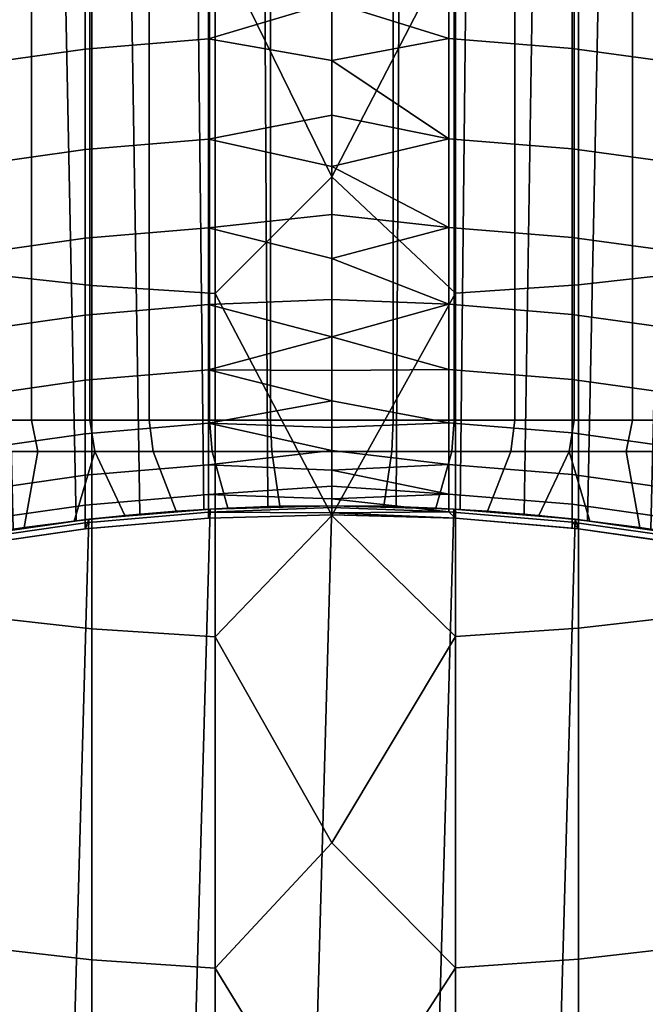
# Model space of a CAD drawing. Header units: metres. Extents: x -28 to 70, y -212 to 28.
# Tile 30 of 239: x -1.73 to 1.73, y -190.76 to -185.31. Entities that reach past the tile are written whole.
import ezdxf

# ---------------------------------------------------------------- set-up
doc = ezdxf.new("R2010")
doc.units = ezdxf.units.M
doc.layers.add('solid_10_261_102_XXX', color=7, linetype='CONTINUOUS')

msp = doc.modelspace()

# ---------------------------------------------------------------- linework, layer by layer
at = {"layer": 'solid_10_261_102_XXX'}
for points in [[(-1.935369, -180.854065, 296.873535), (-1.761476, -188.12999, 296.930908), (-1.41267, -188.083435, 297.028381), (-1.558774, -180.854065, 296.990356)], [(-1.935364, -180.854065, 285.726471), (-1.55877, -180.854065, 285.60965), (-1.412605, -188.083435, 285.571594), (-1.761413, -188.129974, 285.669067)], [(-1.558774, -180.854065, 296.990356), (-1.41267, -188.083435, 297.028381), (-1.061347, -188.047028, 297.10376), (-1.175214, -180.854065, 297.081757)], [(-1.55877, -180.854065, 285.60965), (-1.175211, -180.854065, 285.518219), (-1.061297, -188.047028, 285.496246), (-1.412605, -188.083435, 285.571594)], [(-1.175214, -180.854065, 297.081757), (-1.061347, -188.047028, 297.10376), (-0.708571, -188.020935, 297.157288), (-0.786403, -180.854065, 297.147369)], [(-1.175211, -180.854065, 285.518219), (-0.786401, -180.854065, 285.452637), (-0.708537, -188.020935, 285.442688), (-1.061297, -188.047028, 285.496246)], [(-0.786403, -180.854065, 297.147369), (-0.708571, -188.020935, 297.157288), (-0.354454, -188.005234, 297.189331), (-0.394079, -180.854065, 297.186829)], [(-0.786401, -180.854065, 285.452637), (-0.394079, -180.854065, 285.413177), (-0.354444, -188.005234, 285.410645), (-0.708537, -188.020935, 285.442688)], [(0, -180.854065, 297.200012), (-0.394079, -180.854065, 297.186829), (-0.354454, -188.005234, 297.189331), (0, -188, 297.200012)], [(-0.394079, -180.854065, 285.413177), (0, -180.854065, 285.399994), (0, -188, 285.399994), (-0.354444, -188.005234, 285.410645)], [(0.394079, -180.854065, 297.186829), (0, -180.854065, 297.200012), (0, -188, 297.200012), (0.354447, -188.005234, 297.189331)], [(0, -180.854065, 285.399994), (0.394079, -180.854065, 285.413177), (0.354455, -188.005234, 285.410645), (0, -188, 285.399994)], [(0.786401, -180.854065, 297.147369), (0.394079, -180.854065, 297.186829), (0.354447, -188.005234, 297.189331), (0.708543, -188.020935, 297.157288)], [(0.786403, -180.854065, 285.452637), (0.708573, -188.020935, 285.442719), (0.354455, -188.005234, 285.410645), (0.394079, -180.854065, 285.413177)], [(1.175211, -180.854065, 297.081757), (0.786401, -180.854065, 297.147369), (0.708543, -188.020935, 297.157288), (1.061306, -188.047028, 297.10376)], [(1.175214, -180.854065, 285.518219), (1.06135, -188.047028, 285.496246), (0.708573, -188.020935, 285.442719), (0.786403, -180.854065, 285.452637)], [(1.55877, -180.854065, 296.990356), (1.175211, -180.854065, 297.081757), (1.061306, -188.047028, 297.10376), (1.412617, -188.083435, 297.028381)], [(1.558774, -180.854065, 285.60965), (1.412674, -188.083435, 285.571625), (1.06135, -188.047028, 285.496246), (1.175214, -180.854065, 285.518219)], [(1.935364, -180.854065, 296.873535), (1.55877, -180.854065, 296.990356), (1.412617, -188.083435, 297.028381), (1.761427, -188.129974, 296.930939)], [(1.935369, -180.854065, 285.726471), (1.761481, -188.12999, 285.669098), (1.412674, -188.083435, 285.571625), (1.558774, -180.854065, 285.60965)], [(-1.659953, -187.526794, 295.750519), (-1.97323, -187.526794, 295.620758), (-1.973221, -183.5, 295.620758), (-1.659955, -183.5, 295.750519)], [(-1.97323, -187.526794, 286.979248), (-1.659953, -187.526794, 286.849487), (-1.659955, -183.5, 286.849487), (-1.973221, -183.5, 286.979248)], [(-1.338241, -187.526794, 295.857574), (-1.659953, -187.526794, 295.750519), (-1.659955, -183.5, 295.750519), (-1.33823, -183.5, 295.857605)], [(-1.659953, -187.526794, 286.849487), (-1.338241, -187.526794, 286.742401), (-1.33823, -183.5, 286.742401), (-1.659955, -183.5, 286.849487)], [(-1.009681, -187.526794, 295.941437), (-1.338241, -187.526794, 295.857574), (-1.33823, -183.5, 295.857605), (-1.009685, -183.5, 295.941437)], [(-1.338241, -187.526794, 286.742401), (-1.009681, -187.526794, 286.658539), (-1.009685, -183.5, 286.658539), (-1.33823, -183.5, 286.742401)], [(-0.676004, -187.526794, 296.001648), (-1.009681, -187.526794, 295.941437), (-1.009685, -183.5, 295.941437), (-0.675995, -183.5, 296.001648)], [(-1.009681, -187.526794, 286.658539), (-0.676004, -187.526794, 286.598358), (-0.675995, -183.5, 286.598358), (-1.009685, -183.5, 286.658539)], [(-0.338859, -187.526794, 296.037903), (-0.676004, -187.526794, 296.001648), (-0.675995, -183.5, 296.001648), (-0.338861, -183.5, 296.037903)], [(-0.676004, -187.526794, 286.598358), (-0.338859, -187.526794, 286.562103), (-0.338861, -183.5, 286.562103), (-0.675995, -183.5, 286.598358)], [(-0.338859, -187.526794, 286.562103), (0, -187.526794, 286.549988), (0, -183.5, 286.549988), (-0.338861, -183.5, 286.562103)], [(-0.338861, -183.5, 296.037903), (0, -183.5, 296.049988), (0, -187.526794, 296.049988), (-0.338859, -187.526794, 296.037903)], [(0, -187.526794, 286.549988), (0.338859, -187.526794, 286.562103), (0.338861, -183.5, 286.562103), (0, -183.5, 286.549988)], [(0.338859, -187.526794, 296.037903), (0, -187.526794, 296.049988), (0, -183.5, 296.049988), (0.338861, -183.5, 296.037903)], [(0.338859, -187.526794, 286.562103), (0.676004, -187.526794, 286.598358), (0.675995, -183.5, 286.598358), (0.338861, -183.5, 286.562103)], [(0.676004, -187.526794, 296.001648), (0.338859, -187.526794, 296.037903), (0.338861, -183.5, 296.037903), (0.675995, -183.5, 296.001648)], [(0.676004, -187.526794, 286.598358), (1.009681, -187.526794, 286.658539), (1.009685, -183.5, 286.658539), (0.675995, -183.5, 286.598358)], [(1.009681, -187.526794, 295.941437), (0.676004, -187.526794, 296.001648), (0.675995, -183.5, 296.001648), (1.009685, -183.5, 295.941437)], [(1.009681, -187.526794, 286.658539), (1.338241, -187.526794, 286.742401), (1.33823, -183.5, 286.742401), (1.009685, -183.5, 286.658539)], [(1.338241, -187.526794, 295.857574), (1.009681, -187.526794, 295.941437), (1.009685, -183.5, 295.941437), (1.33823, -183.5, 295.857605)], [(1.338241, -187.526794, 286.742401), (1.659953, -187.526794, 286.849487), (1.659955, -183.5, 286.849487), (1.33823, -183.5, 286.742401)], [(1.659953, -187.526794, 295.750519), (1.338241, -187.526794, 295.857574), (1.33823, -183.5, 295.857605), (1.659955, -183.5, 295.750519)], [(1.659953, -187.526794, 286.849487), (1.97323, -187.526794, 286.979248), (1.973221, -183.5, 286.979248), (1.659955, -183.5, 286.849487)], [(1.97323, -187.526794, 295.620758), (1.659953, -187.526794, 295.750519), (1.659955, -183.5, 295.750519), (1.973221, -183.5, 295.620758)], [(0.682211, -184.863907, 387.283264), (0, -184.250305, 388.020355), (-0.64609, -184.865433, 387.284576), (0, -186.182907, 385.751434)], [(-2.00343, -184.750443, 387.185699), (-2.00343, -186.709686, 384.843567), (-1.326928, -186.783554, 384.903656), (-1.326928, -184.822647, 387.247803)], [(1.362875, -184.819565, 387.245148), (1.362875, -186.780396, 384.901093), (2.039085, -186.704926, 384.839691), (2.039085, -184.745804, 387.181702)], [(-0.682211, -184.803635, 338.060852), (-0.682211, -185.421021, 335.735596), (-1.362875, -185.477737, 335.749847), (-1.362875, -184.85994, 338.07663)], [(-1.326928, -184.822647, 387.247803), (-1.326928, -186.783554, 384.903656), (-0.64609, -186.827316, 384.93927), (-0.64609, -184.865433, 387.284576)], [(0, -185.21785, 336.452209), (-0.682211, -185.421021, 335.735596), (-0.682211, -184.803635, 338.060852)], [(0.64609, -184.801697, 338.060333), (0.64609, -185.419067, 335.735107), (0, -185.21785, 336.452209), (0, -184.876923, 337.724548)], [(1.326928, -184.856033, 338.075531), (1.326928, -185.473785, 335.74884), (0.64609, -185.419067, 335.735107), (0.64609, -184.801697, 338.060333)], [(0.682211, -184.863907, 387.283264), (0.682211, -186.82576, 384.937988), (1.362875, -186.780396, 384.901093), (1.362875, -184.819565, 387.245148)], [(-1.362875, -184.85994, 338.07663), (-1.362875, -185.477737, 335.749847), (-2.039085, -185.572098, 335.773529), (-2.039085, -184.953629, 338.102875)], [(-0.64609, -184.865433, 387.284576), (-0.64609, -186.827316, 384.93927), (0, -186.182907, 385.751434)], [(0.682211, -184.863907, 387.283264), (0, -186.182907, 385.751434), (0.682211, -186.82576, 384.937988)], [(2.00343, -184.947723, 338.101227), (2.00343, -185.566162, 335.772034), (1.326928, -185.473785, 335.74884), (1.326928, -184.856033, 338.075531)], [(0.64609, -185.419067, 335.735107), (0, -185.539703, 335.174927), (-0.682211, -185.421021, 335.735596), (0, -185.21785, 336.452209)], [(-0.682211, -185.421021, 335.735596), (-0.682211, -185.974655, 333.394348), (-1.362875, -186.031738, 333.407013), (-1.362875, -185.477737, 335.749847)], [(0, -185.539703, 335.174927), (0, -185.842407, 333.892975), (-0.682211, -185.974655, 333.394348), (-0.682211, -185.421021, 335.735596)], [(0.64609, -185.419067, 335.735107), (0.64609, -185.972687, 333.393921), (0, -185.539703, 335.174927)], [(1.326928, -185.473785, 335.74884), (1.326928, -186.027771, 333.406158), (0.64609, -185.972687, 333.393921), (0.64609, -185.419067, 335.735107)], [(-1.362875, -185.477737, 335.749847), (-1.362875, -186.031738, 333.407013), (-2.039085, -186.126709, 333.428131), (-2.039085, -185.572098, 335.773529)], [(2.00343, -185.566162, 335.772034), (2.00343, -186.120743, 333.426788), (1.326928, -186.027771, 333.406158), (1.326928, -185.473785, 335.74884)], [(0.64609, -185.972687, 333.393921), (0, -185.842407, 333.892975), (0, -185.539703, 335.174927)], [(0.64609, -185.972687, 333.393921), (0, -186.1259, 332.606628), (-0.682211, -185.974655, 333.394348), (0, -185.842407, 333.892975)], [(-0.682211, -185.974655, 333.394348), (-0.682211, -186.464127, 331.038849), (-1.362875, -186.521545, 331.049957), (-1.362875, -186.031738, 333.407013)], [(0, -186.1259, 332.606628), (0, -186.390121, 331.316193), (-0.682211, -186.464127, 331.038849), (-0.682211, -185.974655, 333.394348)], [(0.64609, -185.972687, 333.393921), (0.64609, -186.462158, 331.038452), (0, -186.1259, 332.606628)], [(1.326928, -186.027771, 333.406158), (1.326928, -186.517548, 331.049194), (0.64609, -186.462158, 331.038452), (0.64609, -185.972687, 333.393921)], [(-1.362875, -186.031738, 333.407013), (-1.362875, -186.521545, 331.049957), (-2.039085, -186.61705, 331.068451), (-2.039085, -186.126709, 333.428131)], [(2.00343, -186.120743, 333.426788), (2.00343, -186.611053, 331.067291), (1.326928, -186.517548, 331.049194), (1.326928, -186.027771, 333.406158)], [(0.64609, -186.462158, 331.038452), (0, -186.390121, 331.316193), (0, -186.1259, 332.606628)], [(0.682211, -186.82576, 384.937988), (0, -186.182907, 385.751434), (-0.64609, -186.827316, 384.93927), (0, -188.054443, 383.431885)], [(0, -186.390121, 331.316193), (0, -186.634995, 330.021942), (-0.682211, -186.464127, 331.038849)], [(0.64609, -186.462158, 331.038452), (0, -186.634995, 330.021942), (0, -186.390121, 331.316193)], [(-0.682211, -186.464127, 331.038849), (-0.682211, -186.889084, 328.670837), (-1.362875, -186.946793, 328.680389), (-1.362875, -186.521545, 331.049957)], [(0, -186.634995, 330.021942), (0, -186.860504, 328.724182), (-0.682211, -186.889084, 328.670837), (-0.682211, -186.464127, 331.038849)], [(0.64609, -186.462158, 331.038452), (0.64609, -186.8871, 328.670532), (0, -186.634995, 330.021942)], [(1.326928, -186.517548, 331.049194), (1.326928, -186.942764, 328.679718), (0.64609, -186.8871, 328.670532), (0.64609, -186.462158, 331.038452)], [(-1.362875, -186.521545, 331.049957), (-1.362875, -186.946793, 328.680389), (-2.039085, -187.04277, 328.696259), (-2.039085, -186.61705, 331.068451)], [(2.00343, -186.611053, 331.067291), (2.00343, -187.036728, 328.695251), (1.326928, -186.942764, 328.679718), (1.326928, -186.517548, 331.049194)], [(0.64609, -186.8871, 328.670532), (0, -186.860504, 328.724182), (0, -186.634995, 330.021942)], [(-2.00343, -186.709686, 384.843567), (-2.00343, -188.604202, 382.448792), (-1.326928, -188.679703, 382.506836), (-1.326928, -186.783554, 384.903656)], [(1.362875, -186.780396, 384.901093), (1.362875, -188.676468, 382.504364), (2.039085, -188.599365, 382.445038), (2.039085, -186.704926, 384.839691)], [(-1.326928, -186.783554, 384.903656), (-1.326928, -188.679703, 382.506836), (-0.64609, -188.724426, 382.541229), (-0.64609, -186.827316, 384.93927)], [(0.682211, -186.82576, 384.937988), (0.682211, -188.722824, 382.540009), (1.362875, -188.676468, 382.504364), (1.362875, -186.780396, 384.901093)], [(-0.64609, -186.827316, 384.93927), (-0.64609, -188.724426, 382.541229), (0, -188.054443, 383.431885)], [(0.682211, -186.82576, 384.937988), (0, -188.054443, 383.431885), (0.682211, -188.722824, 382.540009)], [(-0.682211, -186.889084, 328.670837), (-0.682211, -187.249207, 326.292114), (-1.362875, -187.307144, 326.300079), (-1.362875, -186.946793, 328.680389)], [(0, -186.860504, 328.724182), (0, -187.066559, 327.423157), (-0.682211, -186.889084, 328.670837)], [(0, -187.066559, 327.423157), (-0.682211, -187.249207, 326.292114), (-0.682211, -186.889084, 328.670837)], [(0.64609, -186.8871, 328.670532), (0, -187.066559, 327.423157), (0, -186.860504, 328.724182)], [(0.64609, -186.8871, 328.670532), (0.64609, -187.247208, 326.29184), (0, -187.066559, 327.423157)], [(1.326928, -186.942764, 328.679718), (1.326928, -187.303116, 326.29953), (0.64609, -187.247208, 326.29184), (0.64609, -186.8871, 328.670532)], [(-1.362875, -186.946793, 328.680389), (-1.362875, -187.307144, 326.300079), (-2.039085, -187.403519, 326.313324), (-2.039085, -187.04277, 328.696259)], [(2.00343, -187.036728, 328.695251), (2.00343, -187.397461, 326.3125), (1.326928, -187.303116, 326.29953), (1.326928, -186.942764, 328.679718)], [(0, -187.066559, 327.423157), (0, -187.253128, 326.119232), (-0.682211, -187.249207, 326.292114)], [(0.64609, -187.247208, 326.29184), (0, -187.253128, 326.119232), (0, -187.066559, 327.423157)], [(-0.682211, -187.249207, 326.292114), (-0.682211, -187.54422, 323.904449), (-1.362875, -187.602341, 323.910828), (-1.362875, -187.307144, 326.300079)], [(0, -187.420166, 324.812653), (-0.682211, -187.54422, 323.904449), (-0.682211, -187.249207, 326.292114)], [(0, -187.253128, 326.119232), (0, -187.420166, 324.812653), (-0.682211, -187.249207, 326.292114)], [(0.64609, -187.247208, 326.29184), (0.64609, -187.542221, 323.904236), (0, -187.420166, 324.812653), (0, -187.253128, 326.119232)], [(1.326928, -187.303116, 326.29953), (1.326928, -187.598297, 323.9104), (0.64609, -187.542221, 323.904236), (0.64609, -187.247208, 326.29184)], [(-1.362875, -187.307144, 326.300079), (-1.362875, -187.602341, 323.910828), (-2.039085, -187.699051, 323.921448), (-2.039085, -187.403519, 326.313324)], [(2.00343, -187.397461, 326.3125), (2.00343, -187.692963, 323.920776), (1.326928, -187.598297, 323.9104), (1.326928, -187.303116, 326.29953)], [(0.64609, -187.542221, 323.904236), (0, -187.567657, 323.503723), (-0.682211, -187.54422, 323.904449), (0, -187.420166, 324.812653)], [(-1.931688, -187.699997, 287.070221), (-1.625007, -187.699997, 286.943176), (-1.659953, -187.526794, 286.849487), (-1.97323, -187.526794, 286.979248)], [(-1.625007, -187.699997, 295.65683), (-1.931688, -187.699997, 295.529785), (-1.97323, -187.526794, 295.620758), (-1.659953, -187.526794, 295.750519)], [(-1.625007, -187.699997, 286.943176), (-1.310068, -187.699997, 286.838348), (-1.338241, -187.526794, 286.742401), (-1.659953, -187.526794, 286.849487)], [(-1.310068, -187.699997, 295.761627), (-1.625007, -187.699997, 295.65683), (-1.659953, -187.526794, 295.750519), (-1.338241, -187.526794, 295.857574)], [(-0.682211, -187.54422, 323.904449), (-0.682211, -187.773895, 321.509613), (-1.362875, -187.832184, 321.514404), (-1.362875, -187.602341, 323.910828)], [(-1.310068, -187.699997, 286.838348), (-0.988424, -187.699997, 286.756256), (-1.009681, -187.526794, 286.658539), (-1.338241, -187.526794, 286.742401)], [(-0.988424, -187.699997, 295.843719), (-1.310068, -187.699997, 295.761627), (-1.338241, -187.526794, 295.857574), (-1.009681, -187.526794, 295.941437)], [(-0.988424, -187.699997, 286.756256), (-0.661773, -187.699997, 286.697327), (-0.676004, -187.526794, 286.598358), (-1.009681, -187.526794, 286.658539)], [(-0.661773, -187.699997, 295.902679), (-0.988424, -187.699997, 295.843719), (-1.009681, -187.526794, 295.941437), (-0.676004, -187.526794, 296.001648)], [(0, -187.695541, 322.192749), (-0.682211, -187.773895, 321.509613), (-0.682211, -187.54422, 323.904449)], [(0, -187.567657, 323.503723), (0, -187.695541, 322.192749), (-0.682211, -187.54422, 323.904449)], [(-0.661773, -187.699997, 286.697327), (-0.331725, -187.699997, 286.661835), (-0.338859, -187.526794, 286.562103), (-0.676004, -187.526794, 286.598358)], [(-0.331725, -187.699997, 295.938141), (-0.661773, -187.699997, 295.902679), (-0.676004, -187.526794, 296.001648), (-0.338859, -187.526794, 296.037903)], [(0, -187.699997, 295.950012), (-0.331725, -187.699997, 295.938141), (-0.338859, -187.526794, 296.037903), (0, -187.526794, 296.049988)], [(-0.331725, -187.699997, 286.661835), (0, -187.699997, 286.649994), (0, -187.526794, 286.549988), (-0.338859, -187.526794, 286.562103)], [(0.331725, -187.699997, 295.938141), (0, -187.699997, 295.950012), (0, -187.526794, 296.049988), (0.338859, -187.526794, 296.037903)], [(0, -187.699997, 286.649994), (0.331725, -187.699997, 286.661835), (0.338859, -187.526794, 286.562103), (0, -187.526794, 286.549988)], [(0.64609, -187.542221, 323.904236), (0.64609, -187.771896, 321.50946), (0, -187.695541, 322.192749), (0, -187.567657, 323.503723)], [(0.661773, -187.699997, 295.902679), (0.331725, -187.699997, 295.938141), (0.338859, -187.526794, 296.037903), (0.676004, -187.526794, 296.001648)], [(0.331725, -187.699997, 286.661835), (0.661773, -187.699997, 286.697327), (0.676004, -187.526794, 286.598358), (0.338859, -187.526794, 286.562103)], [(1.326928, -187.598297, 323.9104), (1.326928, -187.828125, 321.514069), (0.64609, -187.771896, 321.50946), (0.64609, -187.542221, 323.904236)], [(0.988424, -187.699997, 295.843719), (0.661773, -187.699997, 295.902679), (0.676004, -187.526794, 296.001648), (1.009681, -187.526794, 295.941437)], [(0.661773, -187.699997, 286.697327), (0.988424, -187.699997, 286.756256), (1.009681, -187.526794, 286.658539), (0.676004, -187.526794, 286.598358)], [(1.310068, -187.699997, 295.761627), (0.988424, -187.699997, 295.843719), (1.009681, -187.526794, 295.941437), (1.338241, -187.526794, 295.857574)], [(0.988424, -187.699997, 286.756256), (1.310068, -187.699997, 286.838348), (1.338241, -187.526794, 286.742401), (1.009681, -187.526794, 286.658539)], [(1.625007, -187.699997, 295.65683), (1.310068, -187.699997, 295.761627), (1.338241, -187.526794, 295.857574), (1.659953, -187.526794, 295.750519)], [(1.310068, -187.699997, 286.838348), (1.625007, -187.699997, 286.943176), (1.659953, -187.526794, 286.849487), (1.338241, -187.526794, 286.742401)], [(1.931688, -187.699997, 295.529785), (1.625007, -187.699997, 295.65683), (1.659953, -187.526794, 295.750519), (1.97323, -187.526794, 295.620758)], [(1.625007, -187.699997, 286.943176), (1.931688, -187.699997, 287.070221), (1.97323, -187.526794, 286.979248), (1.659953, -187.526794, 286.849487)], [(2.00343, -187.692963, 323.920776), (2.00343, -187.923035, 321.521881), (1.326928, -187.828125, 321.514069), (1.326928, -187.598297, 323.9104)], [(-1.362875, -187.602341, 323.910828), (-1.362875, -187.832184, 321.514404), (-2.039085, -187.929138, 321.522369), (-2.039085, -187.699051, 323.921448)], [(-1.625007, -187.699997, 295.65683), (-1.701665, -188.121262, 295.627441), (-1.973692, -188.163422, 295.510345), (-1.931688, -187.699997, 295.529785)], [(-1.625007, -187.699997, 286.943176), (-1.931688, -187.699997, 287.070221), (-1.973656, -188.163422, 287.08963), (-1.701629, -188.121262, 286.972534)], [(-1.310068, -187.699997, 295.761627), (-1.424676, -188.084869, 295.726379), (-1.701665, -188.121262, 295.627441), (-1.625007, -187.699997, 295.65683)], [(-1.310068, -187.699997, 286.838348), (-1.625007, -187.699997, 286.943176), (-1.701629, -188.121262, 286.972534), (-1.424639, -188.084869, 286.873627)], [(-1.310068, -187.699997, 295.761627), (-1.14398, -188.054657, 295.807068), (-1.424676, -188.084869, 295.726379)], [(-1.310068, -187.699997, 286.838348), (-1.424639, -188.084869, 286.873627), (-1.143944, -188.054657, 286.792908)], [(-1.310068, -187.699997, 286.838348), (-1.143944, -188.054657, 286.792908), (-0.860264, -188.030869, 286.730286), (-0.988424, -187.699997, 286.756256)], [(-1.310068, -187.699997, 295.761627), (-0.988424, -187.699997, 295.843719), (-0.86029, -188.030884, 295.86972), (-1.14398, -188.054657, 295.807068)], [(-0.988424, -187.699997, 286.756256), (-0.860264, -188.030869, 286.730286), (-0.574661, -188.013763, 286.685638), (-0.661773, -187.699997, 286.697327)], [(-0.988424, -187.699997, 295.843719), (-0.661773, -187.699997, 295.902679), (-0.574683, -188.013763, 295.914337), (-0.86029, -188.030884, 295.86972)], [(0.64609, -187.771896, 321.50946), (0, -187.803787, 320.879974), (-0.682211, -187.773895, 321.509613), (0, -187.695541, 322.192749)], [(-0.661773, -187.699997, 286.697327), (-0.574661, -188.013763, 286.685638), (-0.287574, -188.003448, 286.658905), (-0.331725, -187.699997, 286.661835)], [(-0.661773, -187.699997, 295.902679), (-0.331725, -187.699997, 295.938141), (-0.287581, -188.003448, 295.941101), (-0.574683, -188.013763, 295.914337)], [(0, -187.699997, 286.649994), (-0.331725, -187.699997, 286.661835), (-0.287574, -188.003448, 286.658905), (0, -188, 286.649994)], [(-0.331725, -187.699997, 295.938141), (0, -187.699997, 295.950012), (0, -188, 295.950012), (-0.287581, -188.003448, 295.941101)], [(0.331725, -187.699997, 286.661835), (0, -187.699997, 286.649994), (0, -188, 286.649994), (0.287581, -188.003448, 286.658905)], [(0, -187.699997, 295.950012), (0.331725, -187.699997, 295.938141), (0.287576, -188.003448, 295.941101), (0, -188, 295.950012)], [(0.661773, -187.699997, 295.902679), (0.574665, -188.013763, 295.914368), (0.287576, -188.003448, 295.941101), (0.331725, -187.699997, 295.938141)], [(0.661773, -187.699997, 286.697327), (0.331725, -187.699997, 286.661835), (0.287581, -188.003448, 286.658905), (0.574683, -188.013763, 286.685638)], [(0.988424, -187.699997, 295.843719), (0.860268, -188.030869, 295.86972), (0.574665, -188.013763, 295.914368), (0.661773, -187.699997, 295.902679)], [(0.988424, -187.699997, 286.756256), (0.661773, -187.699997, 286.697327), (0.574683, -188.013763, 286.685638), (0.86029, -188.030884, 286.730286)], [(1.310068, -187.699997, 295.761627), (1.14395, -188.054657, 295.807098), (0.860268, -188.030869, 295.86972), (0.988424, -187.699997, 295.843719)], [(1.310068, -187.699997, 286.838348), (0.988424, -187.699997, 286.756256), (0.86029, -188.030884, 286.730286), (1.143981, -188.054657, 286.792908)], [(1.310068, -187.699997, 295.761627), (1.424646, -188.084869, 295.726379), (1.14395, -188.054657, 295.807098)], [(1.310068, -187.699997, 286.838348), (1.143981, -188.054657, 286.792908), (1.424678, -188.084869, 286.873627)], [(1.310068, -187.699997, 295.761627), (1.625007, -187.699997, 295.65683), (1.701636, -188.121262, 295.627472), (1.424646, -188.084869, 295.726379)], [(1.310068, -187.699997, 286.838348), (1.424678, -188.084869, 286.873627), (1.701667, -188.121262, 286.972565), (1.625007, -187.699997, 286.943176)], [(1.625007, -187.699997, 295.65683), (1.931688, -187.699997, 295.529785), (1.973662, -188.163422, 295.510376), (1.701636, -188.121262, 295.627472)], [(1.625007, -187.699997, 286.943176), (1.701667, -188.121262, 286.972565), (1.973693, -188.163422, 287.089661), (1.931688, -187.699997, 287.070221)], [(-0.682211, -187.773895, 321.509613), (-0.682211, -187.93808, 319.109406), (-1.362875, -187.99646, 319.11261), (-1.362875, -187.832184, 321.514404)], [(0, -187.803787, 320.879974), (0, -187.892395, 319.565765), (-0.682211, -187.93808, 319.109406), (-0.682211, -187.773895, 321.509613)], [(0.64609, -187.771896, 321.50946), (0.64609, -187.936066, 319.109283), (0, -187.803787, 320.879974)], [(0.64609, -187.936066, 319.109283), (0, -187.892395, 319.565765), (0, -187.803787, 320.879974)], [(1.326928, -187.828125, 321.514069), (1.326928, -187.992401, 319.112366), (0.64609, -187.936066, 319.109283), (0.64609, -187.771896, 321.50946)], [(-1.362875, -187.832184, 321.514404), (-1.362875, -187.99646, 319.11261), (-2.039085, -188.093613, 319.11792), (-2.039085, -187.929138, 321.522369)], [(2.00343, -187.923035, 321.521881), (2.00343, -188.087494, 319.117584), (1.326928, -187.992401, 319.112366), (1.326928, -187.828125, 321.514069)], [(0.64609, -187.936066, 319.109283), (0, -187.961334, 318.250336), (-0.682211, -187.93808, 319.109406), (0, -187.892395, 319.565765)], [(-0.682211, -187.93808, 319.109406), (-0.682211, -188.036636, 316.705597), (-1.362875, -188.095093, 316.707184), (-1.362875, -187.99646, 319.11261)], [(0, -187.961334, 318.250336), (0, -188.01059, 316.934052), (-0.682211, -188.036636, 316.705597), (-0.682211, -187.93808, 319.109406)], [(0.64609, -187.936066, 319.109283), (0.64609, -188.034622, 316.705536), (0, -187.961334, 318.250336)], [(0.64609, -188.034622, 316.705536), (0, -188.01059, 316.934052), (0, -187.961334, 318.250336)], [(1.326928, -187.992401, 319.112366), (1.326928, -188.091019, 316.707092), (0.64609, -188.034622, 316.705536), (0.64609, -187.936066, 319.109283)], [(-1.362875, -187.99646, 319.11261), (-1.362875, -188.095093, 316.707184), (-2.039085, -188.192337, 316.709869), (-2.039085, -188.093613, 319.11792)], [(-2.009954, -211.830475, 254.300003), (-1.343642, -188.075455, 254.300003), (-0.672781, -188.018875, 254.300003), (-1.343642, -211.924545, 254.300003)], [(-0.86029, -188.030884, 295.86972), (-1.143944, -188.054657, 286.792908), (-1.424639, -188.084869, 286.873627), (-1.14398, -188.054657, 295.807068)], [(-0.672781, -188.018875, 304.299988), (-1.343642, -188.075455, 304.299988), (-1.362229, -188.127899, 304.299988), (-0.682169, -188.069489, 304.299988)], [(-1.343642, -211.924545, 254.300003), (-0.672781, -188.018875, 254.300003), (0, -188, 254.300003), (-0.672781, -211.981125, 254.300003)], [(-0.354444, -188.005234, 285.410645), (-0.672781, -188.018875, 254.300003), (-1.343642, -188.075455, 254.300003), (-0.708537, -188.020935, 285.442688)], [(-0.708571, -188.020935, 297.157288), (-1.061347, -188.047028, 297.10376), (-1.343642, -188.075455, 304.299988), (-0.672781, -188.018875, 304.299988)], [(-1.061297, -188.047028, 285.496246), (-0.708537, -188.020935, 285.442688), (-1.343642, -188.075455, 254.300003)], [(-0.574683, -188.013763, 295.914337), (-0.860264, -188.030869, 286.730286), (-1.143944, -188.054657, 286.792908), (-0.86029, -188.030884, 295.86972)], [(-0.287581, -188.003448, 295.941101), (-0.574661, -188.013763, 286.685638), (-0.860264, -188.030869, 286.730286), (-0.574683, -188.013763, 295.914337)], [(-0.354454, -188.005234, 297.189331), (-0.708571, -188.020935, 297.157288), (-0.672781, -188.018875, 304.299988)], [(0, -188.01059, 316.934052), (0, -188.040146, 315.617188), (-0.682211, -188.036636, 316.705597)], [(0, -188, 304.299988), (-0.672781, -188.018875, 304.299988), (-0.682169, -188.069489, 304.299988), (0, -188.050003, 304.299988)], [(-0.672781, -211.981125, 254.300003), (0, -188, 254.300003), (0.672781, -188.018875, 254.300003), (0, -212, 254.300003)], [(-0.354444, -188.005234, 285.410645), (0, -188, 285.399994), (0, -188, 254.300003), (-0.672781, -188.018875, 254.300003)], [(0, -188, 297.200012), (-0.354454, -188.005234, 297.189331), (-0.672781, -188.018875, 304.299988), (0, -188, 304.299988)], [(0, -188, 295.950012), (-0.287574, -188.003448, 286.658905), (-0.574661, -188.013763, 286.685638), (-0.287581, -188.003448, 295.941101)], [(0.287576, -188.003448, 295.941101), (0, -188, 286.649994), (-0.287574, -188.003448, 286.658905), (0, -188, 295.950012)], [(0, -188, 285.399994), (0.354455, -188.005234, 285.410645), (0.672781, -188.018875, 254.300003), (0, -188, 254.300003)], [(0.672781, -188.018875, 304.299988), (0, -188, 304.299988), (0, -188.050003, 304.299988), (0.682169, -188.069489, 304.299988)], [(0.354447, -188.005234, 297.189331), (0, -188, 297.200012), (0, -188, 304.299988), (0.672781, -188.018875, 304.299988)], [(0.574665, -188.013763, 295.914368), (0.287581, -188.003448, 286.658905), (0, -188, 286.649994), (0.287576, -188.003448, 295.941101)], [(0.64609, -188.034622, 316.705536), (0, -188.040146, 315.617188), (0, -188.01059, 316.934052)], [(1.343642, -188.075455, 254.300003), (0.672781, -211.981125, 254.300003), (0, -212, 254.300003), (0.672781, -188.018875, 254.300003)], [(0.682211, -188.069489, 314.299988), (0.64609, -188.067474, 314.299988), (0, -188.040146, 315.617188), (0.64609, -188.034622, 316.705536)], [(0.287581, -188.003448, 286.658905), (0.574665, -188.013763, 295.914368), (0.860268, -188.030869, 295.86972), (0.574683, -188.013763, 286.685638)], [(0.354447, -188.005234, 297.189331), (0.672781, -188.018875, 304.299988), (1.343642, -188.075455, 304.299988), (0.708543, -188.020935, 297.157288)], [(0.354455, -188.005234, 285.410645), (0.708573, -188.020935, 285.442719), (0.672781, -188.018875, 254.300003)], [(0.574683, -188.013763, 286.685638), (0.860268, -188.030869, 295.86972), (1.14395, -188.054657, 295.807098), (0.86029, -188.030884, 286.730286)], [(1.326928, -188.091019, 316.707092), (1.326928, -188.123901, 314.299988), (0.682211, -188.069489, 314.299988), (0.64609, -188.034622, 316.705536)], [(0.708573, -188.020935, 285.442719), (1.06135, -188.047028, 285.496246), (1.343642, -188.075455, 254.300003), (0.672781, -188.018875, 254.300003)], [(0.672781, -188.018875, 304.299988), (0.682169, -188.069489, 304.299988), (1.362229, -188.127899, 304.299988), (1.343642, -188.075455, 304.299988)], [(1.061306, -188.047028, 297.10376), (0.708543, -188.020935, 297.157288), (1.343642, -188.075455, 304.299988)], [(0.86029, -188.030884, 286.730286), (1.14395, -188.054657, 295.807098), (1.424646, -188.084869, 295.726379), (1.143981, -188.054657, 286.792908)], [(2.00343, -188.087494, 319.117584), (2.00343, -188.186218, 316.709686), (1.326928, -188.091019, 316.707092), (1.326928, -187.992401, 319.112366)], [(-2.67028, -211.699127, 254.300003), (-2.009954, -188.169525, 254.300003), (-1.343642, -188.075455, 254.300003), (-2.009954, -211.830475, 254.300003)], [(-1.343642, -188.075455, 304.299988), (-2.009954, -188.169525, 304.299988), (-2.03767, -188.225006, 304.299988), (-1.362229, -188.127899, 304.299988)], [(-1.061297, -188.047028, 285.496246), (-1.343642, -188.075455, 254.300003), (-2.009954, -188.169525, 254.300003), (-1.412605, -188.083435, 285.571594)], [(-1.41267, -188.083435, 297.028381), (-1.761476, -188.12999, 296.930908), (-2.009954, -188.169525, 304.299988), (-1.343642, -188.075455, 304.299988)], [(-1.761413, -188.129974, 285.669067), (-1.412605, -188.083435, 285.571594), (-2.009954, -188.169525, 254.300003)], [(-1.424676, -188.084869, 295.726379), (-1.701629, -188.121262, 286.972534), (-1.973656, -188.163422, 287.08963), (-1.701665, -188.121262, 295.627441)], [(-1.14398, -188.054657, 295.807068), (-1.424639, -188.084869, 286.873627), (-1.701629, -188.121262, 286.972534), (-1.424676, -188.084869, 295.726379)], [(-1.061347, -188.047028, 297.10376), (-1.41267, -188.083435, 297.028381), (-1.343642, -188.075455, 304.299988)], [(-0.682211, -188.036636, 316.705597), (-0.682211, -188.069489, 314.299988), (-1.362875, -188.127975, 314.299988), (-1.362875, -188.095093, 316.707184)], [(-0.682169, -188.069489, 304.299988), (-1.362229, -188.127899, 304.299988), (-1.362875, -188.127975, 314.299988), (-0.682211, -188.069489, 314.299988)], [(0, -188.040146, 315.617188), (0, -188.050003, 314.299988), (-0.682211, -188.069489, 314.299988), (-0.682211, -188.036636, 316.705597)], [(0, -188.050003, 304.299988), (-0.682169, -188.069489, 304.299988), (-0.682211, -188.069489, 314.299988), (0, -188.050003, 314.299988)], [(0.682211, -188.722824, 382.540009), (0, -188.054443, 383.431885), (-0.64609, -188.724426, 382.541229), (0, -189.863571, 381.063324)], [(0.64609, -188.067474, 314.299988), (0, -188.050003, 314.299988), (0, -188.040146, 315.617188)], [(0, -188.050003, 304.299988), (0, -188.050003, 314.299988), (0.64609, -188.067474, 314.299988)], [(0.682169, -188.069489, 304.299988), (0, -188.050003, 304.299988), (0.64609, -188.067474, 314.299988), (0.682211, -188.069489, 314.299988)], [(2.009954, -188.169525, 254.300003), (1.343642, -211.924545, 254.300003), (0.672781, -211.981125, 254.300003), (1.343642, -188.075455, 254.300003)], [(0.682169, -188.069489, 304.299988), (0.682211, -188.069489, 314.299988), (1.326928, -188.123901, 314.299988)], [(1.362229, -188.127899, 304.299988), (0.682169, -188.069489, 304.299988), (1.326928, -188.123901, 314.299988), (1.362197, -188.127899, 314.299988)], [(1.061306, -188.047028, 297.10376), (1.343642, -188.075455, 304.299988), (2.009954, -188.169525, 304.299988), (1.412617, -188.083435, 297.028381)], [(1.06135, -188.047028, 285.496246), (1.412674, -188.083435, 285.571625), (1.343642, -188.075455, 254.300003)], [(1.143981, -188.054657, 286.792908), (1.424646, -188.084869, 295.726379), (1.701636, -188.121262, 295.627472), (1.424678, -188.084869, 286.873627)], [(1.412674, -188.083435, 285.571625), (1.761481, -188.12999, 285.669098), (2.009954, -188.169525, 254.300003), (1.343642, -188.075455, 254.300003)], [(1.343642, -188.075455, 304.299988), (1.362229, -188.127899, 304.299988), (2.03767, -188.225006, 304.299988), (2.009954, -188.169525, 304.299988)], [(1.761427, -188.129974, 296.930939), (1.412617, -188.083435, 297.028381), (2.009954, -188.169525, 304.299988)], [(1.424678, -188.084869, 286.873627), (1.701636, -188.121262, 295.627472), (1.973662, -188.163422, 295.510376), (1.701667, -188.121262, 286.972565)], [(-1.701665, -188.121262, 295.627441), (-1.973656, -188.163422, 287.08963), (-2.239641, -188.210846, 287.224884), (-1.973692, -188.163422, 295.510345)], [(-1.362875, -188.095093, 316.707184), (-1.362875, -188.127975, 314.299988), (-2.039085, -188.22525, 314.299988), (-2.039085, -188.192337, 316.709869)], [(-1.362229, -188.127899, 304.299988), (-2.03767, -188.225006, 304.299988), (-2.039085, -188.22525, 314.299988), (-1.362875, -188.127975, 314.299988)], [(1.362197, -188.127899, 314.299988), (1.326928, -188.123901, 314.299988), (1.326928, -188.091019, 316.707092)], [(2.00343, -188.186218, 316.709686), (2.00343, -188.219131, 314.299988), (1.362197, -188.127899, 314.299988), (1.326928, -188.091019, 316.707092)], [(2.03767, -188.225006, 304.299988), (1.362229, -188.127899, 304.299988), (1.362197, -188.127899, 314.299988), (2.00343, -188.219131, 314.299988)], [(1.701667, -188.121262, 286.972565), (1.973662, -188.163422, 295.510376), (2.239646, -188.210846, 295.375122), (1.973693, -188.163422, 287.089661)], [(2.67028, -188.300873, 254.300003), (2.009954, -211.830475, 254.300003), (1.343642, -211.924545, 254.300003), (2.009954, -188.169525, 254.300003)], [(-2.00343, -188.604202, 382.448792), (-2.00343, -190.432617, 380.003143), (-1.326928, -190.509674, 380.059113), (-1.326928, -188.679703, 382.506836)], [(1.362875, -188.676468, 382.504364), (1.362875, -190.506378, 380.056732), (2.039085, -190.427673, 379.999542), (2.039085, -188.599365, 382.445038)], [(-1.326928, -188.679703, 382.506836), (-1.326928, -190.509674, 380.059113), (-0.64609, -190.555313, 380.092285), (-0.64609, -188.724426, 382.541229)], [(0.682211, -188.722824, 382.540009), (0.682211, -190.55368, 380.091095), (1.362875, -190.506378, 380.056732), (1.362875, -188.676468, 382.504364)], [(-0.64609, -188.724426, 382.541229), (-0.64609, -190.555313, 380.092285), (0, -189.863571, 381.063324)], [(0.682211, -188.722824, 382.540009), (0, -189.863571, 381.063324), (0.682211, -190.55368, 380.091095)], [(0.682211, -190.55368, 380.091095), (0, -189.863571, 381.063324), (-0.64609, -190.555313, 380.092285), (0, -191.608994, 378.647461)], [(1.362875, -190.506378, 380.056732), (1.362875, -192.268738, 377.560028), (2.039085, -192.188492, 377.505005), (2.039085, -190.427673, 379.999542)], [(-2.00343, -190.432617, 380.003143), (-2.00343, -192.193542, 377.508484), (-1.326928, -192.272095, 377.562347), (-1.326928, -190.509674, 380.059113)], [(-1.326928, -190.509674, 380.059113), (-1.326928, -192.272095, 377.562347), (-0.64609, -192.318634, 377.594238), (-0.64609, -190.555313, 380.092285)], [(0.682211, -190.55368, 380.091095), (0.682211, -192.316971, 377.593109), (1.362875, -192.268738, 377.560028), (1.362875, -190.506378, 380.056732)], [(-0.64609, -190.555313, 380.092285), (-0.64609, -192.318634, 377.594238), (0, -191.608994, 378.647461)], [(0.682211, -190.55368, 380.091095), (0, -191.608994, 378.647461), (0.682211, -192.316971, 377.593109)]]:
    msp.add_3dface(points, dxfattribs=at)

doc.saveas('drawing.dxf')
